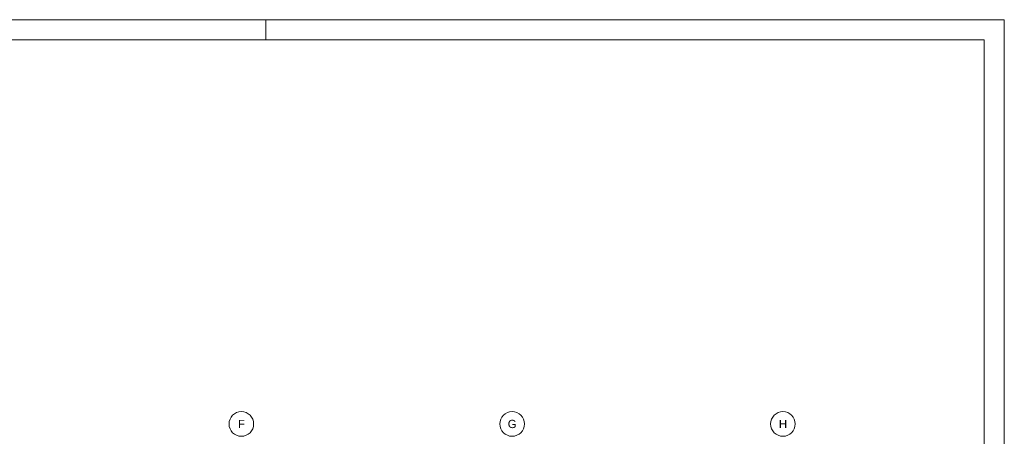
# Paper-space layout 'A-41 RZUT - DACH' of a CAD drawing. Header units: millimetres. Extents: x 0 to 594, y 0 to 450.
# Tile 14 of 14: x 354 to 594, y 349 to 450. Entities that reach past the tile are written whole.
import ezdxf
from ezdxf.xclip import XClip

# ---------------------------------------------------------------- set-up
doc = ezdxf.new("R2010")
doc.units = ezdxf.units.MM
doc.header["$MEASUREMENT"] = 0
doc.header["$XCLIPFRAME"] = 0
doc.layers.add('A_Arkusz_Nr_pióra__255', color=7, linetype='Continuous', lineweight=15, true_color=0x242424)
doc.layers.add('A_osie_Nr_pióra__76', color=7, linetype='Continuous', lineweight=5, true_color=0x2d2d2d)
doc.layers.add('A_podrys', color=7, linetype='Continuous')
doc.styles.add('STYL_AUTOMATYCZNY_1', font='arial.ttf')

# ---------------------------------------------------------------- blocks, each defined once
blk = doc.blocks.new('Rysunek_1_1', base_point=(-1565.26, -200.27))
at = {"layer": 'A_osie_Nr_pióra__76', "color": 250, "linetype": 'Continuous', "lineweight": 5, "true_color": 0x2d2d2d}
for centre in [(408.04, 351.52), (474.04, 351.52), (540.04, 351.52)]:
    blk.add_circle(centre, 3, dxfattribs=at)
at = {"layer": 'A_osie_Nr_pióra__76', "color": 250, "linetype": 'Continuous', "lineweight": 5, "true_color": 0x2d2d2d, "char_height": 2, "attachment_point": 1, "style": 'STYL_AUTOMATYCZNY_1'}
for s, insert in [('\\A1;{\\pql;\\pt0;\\fArial|b0|i0|c238|p0;\\W1.000000;F}', (407.2, 352.52)), ('\\A1;{\\pql;\\pt0;\\fArial|b0|i0|c238|p0;\\W1.000000;G}', (472.97, 352.52)), ('\\A1;{\\pql;\\pt0;\\fArial|b0|i0|c238|p0;\\W1.000000;H}', (539.05, 352.52))]:
    blk.add_mtext(s, dxfattribs=dict(at, insert=insert))

psp = doc.layouts.new('A-41 RZUT - DACH')

# ---------------------------------------------------------------- linework, layer by layer
at = {"layer": 'A_Arkusz_Nr_pióra__255', "color": 250, "linetype": 'Continuous', "lineweight": 15, "true_color": 0x242424}
for p, q in [((414, 445.1), (414, 450)), ((589.1, 445.1), (29.9, 445.1)), ((589.1, 445.1), (589.1, 4.9))]:
    psp.add_line(p, q, dxfattribs=at)
at = {"layer": 'A_Arkusz_Nr_pióra__255', "color": 250, "linetype": 'Continuous', "lineweight": 15, "true_color": 0x242424, "flags": 128}
psp.add_lwpolyline([(0, 450), (594, 450), (594, 0), (0, 0)], close=True, dxfattribs=at)

# ---------------------------------------------------------------- block references
at = {"layer": 'A_podrys', "color": 37, "linetype": 'Continuous', "lineweight": 5, "true_color": 0x656532}
ref = psp.add_blockref('Rysunek_1_1', (-1565.26, -200.27), dxfattribs=at)
XClip(ref).set_block_clipping_path([(53.4800267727, 102.5155578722), (574.6037730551, 428.4968918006)])

doc.saveas('drawing.dxf')
